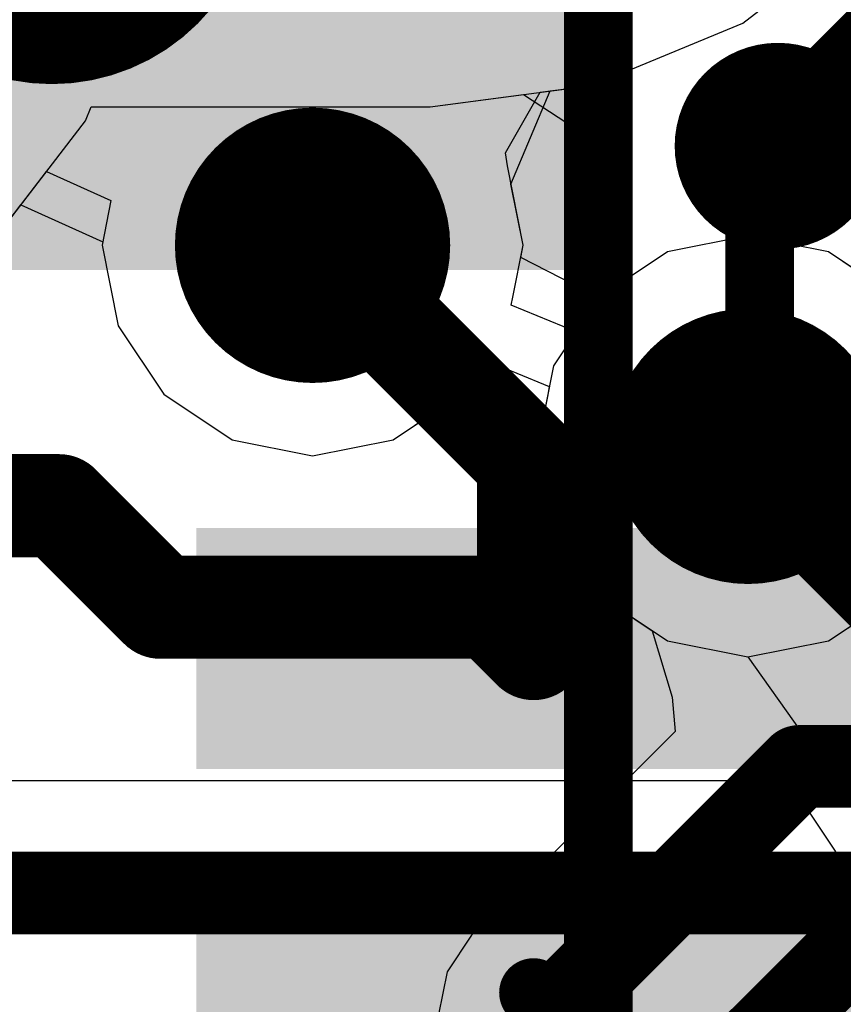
# Model space of a CAD drawing. Header units: millimetres. Extents: x -2 to 68, y -2 to 27.4.
# Tile 123 of 256: x 6.8 to 8, y 14.9 to 16.4. Entities that reach past the tile are written whole.
import ezdxf

# ---------------------------------------------------------------- set-up
doc = ezdxf.new("R2010")
doc.units = ezdxf.units.MM
for name, color, linetype in [('BottomLayer', 5, 'Continuous'), ('DrillGuide', 244, 'Continuous'), ('Mechanical13', 56, 'Continuous'), ('MidLayer1', 16, 'Continuous'), ('MidLayer2', 76, 'Continuous'), ('MidLayer3', 90, 'Continuous'), ('MidLayer4', 156, 'Continuous'), ('MidLayer5', 130, 'Continuous'), ('MidLayer6', 216, 'Continuous'), ('MidLayer7', 6, 'Continuous'), ('MidLayer8', 54, 'Continuous'), ('MultiLayer', 9, 'Continuous'), ('PadHoleLayer', 156, 'Continuous'), ('TopLayer', 1, 'Continuous'), ('TopPaste', 8, 'Continuous'), ('TopSolder', 216, 'Continuous'), ('ViaHoleLayer', 16, 'Continuous')]:
    doc.layers.add(name, color=color, linetype=linetype)

# ---------------------------------------------------------------- blocks, each defined once
blk = doc.blocks.new('CX90B1_24P_142')
at = {"layer": 'Mechanical13', "const_width": 0.1}
blk.add_lwpolyline([(4.445, 2.794), (-4.445, 2.794)], dxfattribs=at)
at = {"layer": 'Mechanical13'}
blk.add_solid([(-4.445, 1.524), (-3.175, 1.524), (-4.445, 2.794), (-3.175, 2.794)], dxfattribs=at)
at = {"layer": 'PadHoleLayer', "const_width": 0.15}
blk.add_lwpolyline([(-4.895, 2.225), (-3.745, 2.225, -1), (-3.745, 1.775), (-4.895, 1.775, -1)], format="xyb", close=True, dxfattribs=at)
at = {"layer": 'TopLayer'}
for points in [[(-2.49, 2.25), (-2.49, 3.15), (-2.76, 2.25), (-2.76, 3.15)], [(-1.99, 2.25), (-1.99, 3.15), (-2.26, 2.25), (-2.26, 3.15)]]:
    blk.add_solid(points, dxfattribs=at)
at = {"layer": 'TopPaste'}
for points in [[(-2.49, 2.25), (-2.49, 3.15), (-2.76, 2.25), (-2.76, 3.15)], [(-1.99, 2.25), (-1.99, 3.15), (-2.26, 2.25), (-2.26, 3.15)]]:
    blk.add_solid(points, dxfattribs=at)
at = {"layer": 'TopSolder'}
for points in [[(-2.45, 2.21), (-2.45, 3.19), (-2.8, 2.21), (-2.8, 3.19)], [(-1.95, 2.21), (-1.95, 3.19), (-2.3, 2.21), (-2.3, 3.19)]]:
    blk.add_solid(points, dxfattribs=at)

msp = doc.modelspace()

# ---------------------------------------------------------------- linework, layer by layer
at = {"layer": 'BottomLayer'}
for p, q in [((7.8539, 16.3588), (8.0419, 16.5031)), ((7.635, 16.2682), (7.8539, 16.3588)), ((7.4, 16.2372), (7.635, 16.2682)), ((6.8988, 16.2165), (6.9074, 16.2372)), ((6.9074, 16.2372), (7.4, 16.2372)), ((6.7706, 16.0494), (6.8988, 16.2165))]:
    msp.add_line(p, q, dxfattribs=at)
at = {"layer": 'BottomLayer', "const_width": 0.2}
msp.add_lwpolyline([(7.1289, 16.0358, 1), (7.3289, 16.0358, 1)], format="xyb", close=True, dxfattribs=at)
at = {"layer": 'DrillGuide'}
for points, const_width in [([(7.88, 16.18, 1), (7.93, 16.18, 1)], 0.05), ([(7.1789, 16.0358, 1), (7.2789, 16.0358, 1)], 0.1), ([(7.8114, 15.7437, 1), (7.9114, 15.7437, 1)], 0.1)]:
    msp.add_lwpolyline(points, format="xyb", close=True, dxfattribs=dict(at, const_width=const_width))
at = {"layer": 'MidLayer1'}
for p, q in [((7.4, 16.2372), (7.5356, 16.2551)), ((7.5356, 16.2551), (7.6501, 16.18)), ((6.8988, 16.2165), (6.9074, 16.2372)), ((6.9074, 16.2372), (7.4, 16.2372)), ((6.7706, 16.0494), (6.8988, 16.2165)), ((7.6501, 16.18), (7.6695, 16.0825)), ((7.6695, 16.0825), (7.6451, 15.9599)), ((7.6451, 15.9599), (7.5788, 15.8607)), ((7.5788, 15.8607), (7.5555, 15.7437)), ((7.5555, 15.7437), (7.5788, 15.6266)), ((7.5788, 15.6266), (7.6451, 15.5274)), ((7.6451, 15.5274), (7.7444, 15.4611)), ((7.9785, 15.4611), (8.0777, 15.5274)), ((7.7444, 15.4611), (7.8614, 15.4378)), ((7.8614, 15.4378), (7.9785, 15.4611))]:
    msp.add_line(p, q, dxfattribs=at)
for points, const_width in [([(7.83, 16.18, 1), (7.98, 16.18, 1)], 0.15), ([(7.1289, 16.0358, 1), (7.3289, 16.0358, 1)], 0.2), ([(7.88, 16.18, 1), (7.93, 16.18, 1)], 0.05), ([(7.8536, 16.1536, 1), (7.9036, 16.1536, 1)], 0.05), ([(7.8536, 16.1536, 1), (7.9036, 16.1536, 1)], 0.05), ([(7.7614, 15.7437, 1), (7.9614, 15.7437, 1)], 0.2), ([(7.8536, 15.7609, 1), (7.9036, 15.7609, 1)], 0.05), ([(7.8536, 15.7609, 1), (7.9036, 15.7609, 1)], 0.05), ([(7.8364, 15.7437, 1), (7.8864, 15.7437, 1)], 0.05)]:
    msp.add_lwpolyline(points, format="xyb", close=True, dxfattribs=dict(at, const_width=const_width))
at = {"layer": 'MidLayer1', "const_width": 0.1}
for points in [[(7.8786, 16.1536), (7.905, 16.18)], [(7.8786, 15.7609), (7.8786, 16.1536)], [(7.8614, 15.7437), (7.8786, 15.7609)]]:
    msp.add_lwpolyline(points, dxfattribs=at)
at = {"layer": 'MidLayer2'}
for p, q in [((7.8539, 16.3588), (8.0419, 16.5031)), ((7.635, 16.2682), (7.8539, 16.3588)), ((7.4, 16.2372), (7.635, 16.2682)), ((6.8988, 16.2165), (6.9074, 16.2372)), ((6.9074, 16.2372), (7.4, 16.2372)), ((6.7706, 16.0494), (6.8988, 16.2165)), ((7.8614, 16.0495), (7.7444, 16.0262)), ((7.9785, 16.0262), (7.8614, 16.0495)), ((7.7444, 16.0262), (7.6451, 15.9599)), ((8.0187, 15.9994), (7.9785, 16.0262)), ((7.6451, 15.9599), (7.5788, 15.8607)), ((7.5788, 15.8607), (7.5555, 15.7437)), ((7.5555, 15.7437), (7.5788, 15.6266)), ((7.5788, 15.6266), (7.6451, 15.5274)), ((7.6451, 15.5274), (7.7444, 15.4611)), ((7.9785, 15.4611), (8.0187, 15.488)), ((7.7444, 15.4611), (7.8614, 15.4378)), ((7.8614, 15.4378), (7.9785, 15.4611)), ((8.482, 15.2579), (6.4203, 15.2579))]:
    msp.add_line(p, q, dxfattribs=at)
at = {"layer": 'MidLayer2', "const_width": 0.2}
for points in [[(7.1289, 16.0358, 1), (7.3289, 16.0358, 1)], [(7.7614, 15.7437, 1), (7.9614, 15.7437, 1)]]:
    msp.add_lwpolyline(points, format="xyb", close=True, dxfattribs=at)
at = {"layer": 'MidLayer2', "const_width": 0.12}
msp.add_lwpolyline([(6.3105, 15.0947), (8.482, 15.0947)], dxfattribs=at)
at = {"layer": 'MidLayer3'}
for p, q in [((7.8539, 16.3588), (8.0419, 16.5031)), ((7.635, 16.2682), (7.8539, 16.3588)), ((7.4, 16.2372), (7.635, 16.2682)), ((6.8988, 16.2165), (6.9074, 16.2372)), ((6.9074, 16.2372), (7.4, 16.2372)), ((6.7706, 16.0494), (6.8988, 16.2165)), ((7.8614, 16.0495), (7.7444, 16.0262)), ((7.9785, 16.0262), (7.8614, 16.0495)), ((7.7444, 16.0262), (7.6451, 15.9599)), ((8.0187, 15.9994), (7.9785, 16.0262)), ((7.6451, 15.9599), (7.5788, 15.8607)), ((7.5788, 15.8607), (7.5555, 15.7437)), ((7.5555, 15.7437), (7.5788, 15.6266)), ((7.5788, 15.6266), (7.6451, 15.5274)), ((7.6451, 15.5274), (7.7224, 15.4757)), ((7.7224, 15.4757), (7.7514, 15.3793)), ((7.7514, 15.3793), (7.7557, 15.3293)), ((7.7557, 15.3293), (7.4597, 15.0333)), ((7.4597, 15.0333), (7.4243, 14.9804)), ((7.4243, 14.9804), (7.4119, 14.918))]:
    msp.add_line(p, q, dxfattribs=at)
for points, const_width in [([(7.1289, 16.0358, 1), (7.3289, 16.0358, 1)], 0.2), ([(7.7614, 15.7437, 1), (7.9614, 15.7437, 1)], 0.2), ([(7.9058, 15.2787, 1), (7.9658, 15.2787, 1)], 0.06), ([(7.9058, 15.2787, 1), (7.9658, 15.2787, 1)], 0.06), ([(8.0052, 15.0387, 1), (8.0652, 15.0387, 1)], 0.06), ([(8.0052, 15.0387, 1), (8.0652, 15.0387, 1)], 0.06), ([(7.545, 14.918, 1), (7.605, 14.918, 1)], 0.06), ([(7.545, 14.918, 1), (7.605, 14.918, 1)], 0.06)]:
    msp.add_lwpolyline(points, format="xyb", close=True, dxfattribs=dict(at, const_width=const_width))
at = {"layer": 'MidLayer3', "const_width": 0.12}
for points in [[(7.575, 14.918), (7.9358, 15.2787)], [(7.9358, 15.2787), (8.5116, 15.2787)], [(7.815, 14.8186), (8.0352, 15.0387)], [(8.0352, 15.0387), (8.611, 15.0387)], [(7.575, 11.9684), (7.575, 14.918)]]:
    msp.add_lwpolyline(points, dxfattribs=at)
at = {"layer": 'MidLayer4'}
for p, q in [((7.8539, 16.3588), (8.0419, 16.5031)), ((7.635, 16.2682), (7.8539, 16.3588)), ((7.4, 16.2372), (7.635, 16.2682)), ((6.8988, 16.2165), (6.9074, 16.2372)), ((6.9074, 16.2372), (7.4, 16.2372)), ((6.7706, 16.0494), (6.8988, 16.2165)), ((7.8614, 16.0495), (7.7444, 16.0262)), ((7.9785, 16.0262), (7.8614, 16.0495)), ((7.7444, 16.0262), (7.6451, 15.9599)), ((8.0187, 15.9994), (7.9785, 16.0262)), ((7.6451, 15.9599), (7.5788, 15.8607)), ((7.5788, 15.8607), (7.5555, 15.7437)), ((7.5555, 15.7437), (7.5788, 15.6266)), ((7.5788, 15.6266), (7.6451, 15.5274)), ((7.6451, 15.5274), (7.7444, 15.4611)), ((7.7444, 15.4611), (7.8614, 15.4378)), ((7.8614, 15.4378), (7.9385, 15.3296)), ((7.9385, 15.3296), (7.9385, 15.2757)), ((7.9385, 15.2757), (7.9385, 15.2757)), ((7.9385, 15.2757), (7.9514, 15.2107)), ((7.9514, 15.2107), (7.9882, 15.1556)), ((7.9882, 15.1556), (8.2486, 14.8953))]:
    msp.add_line(p, q, dxfattribs=at)
for points, const_width in [([(7.1289, 16.0358, 1), (7.3289, 16.0358, 1)], 0.2), ([(7.7614, 15.7437, 1), (7.9614, 15.7437, 1)], 0.2), ([(7.8281, 15.7437, 1), (7.8947, 15.7437, 1)], 0.0665), ([(7.8281, 15.7253, 1), (7.8947, 15.7253, 1)], 0.0665), ([(7.8281, 15.7253, 1), (7.8947, 15.7253, 1)], 0.0665)]:
    msp.add_lwpolyline(points, format="xyb", close=True, dxfattribs=dict(at, const_width=const_width))
at = {"layer": 'MidLayer4', "const_width": 0.1331}
for points in [[(7.8614, 15.7253), (7.8614, 15.7437)], [(7.8614, 15.7253), (8.1083, 15.4784)]]:
    msp.add_lwpolyline(points, dxfattribs=at)
at = {"layer": 'MidLayer5'}
for p, q in [((7.8539, 16.3588), (8.0419, 16.5031)), ((7.635, 16.2682), (7.8539, 16.3588)), ((7.4, 16.2372), (7.635, 16.2682)), ((6.8988, 16.2165), (6.9074, 16.2372)), ((6.9074, 16.2372), (7.4, 16.2372)), ((6.7706, 16.0494), (6.8988, 16.2165)), ((7.8614, 16.0495), (7.7444, 16.0262)), ((7.9785, 16.0262), (7.8614, 16.0495)), ((7.7444, 16.0262), (7.6451, 15.9599)), ((8.0187, 15.9994), (7.9785, 16.0262)), ((7.6451, 15.9599), (7.5788, 15.8607)), ((7.5788, 15.8607), (7.5555, 15.7437)), ((7.5555, 15.7437), (7.5788, 15.6266)), ((7.5788, 15.6266), (7.6451, 15.5274)), ((7.6451, 15.5274), (7.7444, 15.4611)), ((7.9785, 15.4611), (8.0187, 15.488)), ((7.7444, 15.4611), (7.8614, 15.4378)), ((7.8614, 15.4378), (7.9785, 15.4611))]:
    msp.add_line(p, q, dxfattribs=at)
at = {"layer": 'MidLayer5', "const_width": 0.2}
for points in [[(7.1289, 16.0358, 1), (7.3289, 16.0358, 1)], [(7.7614, 15.7437, 1), (7.9614, 15.7437, 1)]]:
    msp.add_lwpolyline(points, format="xyb", close=True, dxfattribs=at)
at = {"layer": 'MidLayer6'}
for p, q in [((7.8539, 16.3588), (8.0378, 16.5)), ((7.635, 16.2682), (7.8539, 16.3588)), ((7.5596, 16.2582), (7.635, 16.2682)), ((7.509, 16.1701), (7.5596, 16.2582)), ((7.5119, 16.1511), (7.509, 16.1701)), ((6.7706, 16.0494), (6.8424, 16.143)), ((6.8424, 16.143), (6.9359, 16.1007)), ((7.5348, 16.0358), (7.5119, 16.1511)), ((6.9359, 16.1007), (6.923, 16.0358)), ((7.8614, 16.0495), (7.7444, 16.0262)), ((7.9785, 16.0262), (7.8614, 16.0495)), ((6.923, 16.0358), (6.9463, 15.9188)), ((7.5198, 15.9607), (7.5348, 16.0358)), ((7.7444, 16.0262), (7.6451, 15.9599)), ((8.0412, 15.9844), (7.9785, 16.0262)), ((7.5175, 15.9489), (7.5198, 15.9607)), ((7.6451, 15.9599), (7.6167, 15.9174)), ((7.6117, 15.9099), (7.5175, 15.9489)), ((6.9463, 15.9188), (7.0126, 15.8196)), ((7.6167, 15.9174), (7.6117, 15.9099)), ((7.4736, 15.8621), (7.4786, 15.8696)), ((7.4786, 15.8696), (7.5728, 15.8306)), ((7.4452, 15.8196), (7.4736, 15.8621)), ((7.5728, 15.8306), (7.5705, 15.8188)), ((7.0126, 15.8196), (7.1119, 15.7533)), ((7.346, 15.7533), (7.4452, 15.8196)), ((7.5705, 15.8188), (7.5555, 15.7437)), ((7.1119, 15.7533), (7.2289, 15.73)), ((7.2289, 15.73), (7.346, 15.7533)), ((7.5555, 15.7437), (7.5788, 15.6266)), ((7.5788, 15.6266), (7.6451, 15.5274)), ((7.6451, 15.5274), (7.7444, 15.4611)), ((7.9785, 15.4611), (8.0412, 15.503)), ((7.7444, 15.4611), (7.8614, 15.4378)), ((7.8614, 15.4378), (7.9785, 15.4611))]:
    msp.add_line(p, q, dxfattribs=at)
at = {"layer": 'MidLayer6', "const_width": 0.2}
for points in [[(7.1289, 16.0358, 1), (7.3289, 16.0358, 1)], [(7.7614, 15.7437, 1), (7.9614, 15.7437, 1)]]:
    msp.add_lwpolyline(points, format="xyb", close=True, dxfattribs=at)
at = {"layer": 'MidLayer7'}
for p, q in [((7.8539, 16.3588), (8.0419, 16.5031)), ((7.635, 16.2682), (7.8539, 16.3588)), ((7.5739, 16.2601), (7.635, 16.2682)), ((7.5171, 16.1246), (7.5739, 16.2601)), ((7.5348, 16.0358), (7.5171, 16.1246)), ((6.7706, 16.0494), (6.8052, 16.0946)), ((6.8052, 16.0946), (6.924, 16.0408)), ((6.924, 16.0408), (6.923, 16.0358)), ((7.8614, 16.0495), (7.7444, 16.0262)), ((7.9785, 16.0262), (7.8614, 16.0495)), ((6.923, 16.0358), (6.9463, 15.9188)), ((7.5313, 16.0181), (7.5348, 16.0358)), ((7.7444, 16.0262), (7.6498, 15.9631)), ((8.0187, 15.9994), (7.9785, 16.0262)), ((7.629, 15.9682), (7.5313, 16.0181)), ((7.6498, 15.9631), (7.629, 15.9682)), ((6.9463, 15.9188), (7.0126, 15.8196)), ((7.0126, 15.8196), (7.1119, 15.7533)), ((7.346, 15.7533), (7.4405, 15.8164)), ((7.4405, 15.8164), (7.4613, 15.8113)), ((7.4613, 15.8113), (7.5591, 15.7614)), ((7.1119, 15.7533), (7.2289, 15.73)), ((7.2289, 15.73), (7.346, 15.7533)), ((7.5591, 15.7614), (7.5555, 15.7437)), ((7.5555, 15.7437), (7.5788, 15.6266)), ((7.5788, 15.6266), (7.6451, 15.5274)), ((7.6451, 15.5274), (7.7444, 15.4611)), ((7.9785, 15.4611), (8.0187, 15.488)), ((7.7444, 15.4611), (7.8614, 15.4378)), ((7.8614, 15.4378), (7.9785, 15.4611))]:
    msp.add_line(p, q, dxfattribs=at)
at = {"layer": 'MidLayer7', "const_width": 0.2}
for points in [[(7.1289, 16.0358, 1), (7.3289, 16.0358, 1)], [(7.7614, 15.7437, 1), (7.9614, 15.7437, 1)]]:
    msp.add_lwpolyline(points, format="xyb", close=True, dxfattribs=at)
at = {"layer": 'MidLayer8'}
for p, q in [((7.8539, 16.3588), (8.0419, 16.5031)), ((7.635, 16.2682), (7.8539, 16.3588)), ((7.4, 16.2372), (7.635, 16.2682)), ((6.8988, 16.2165), (6.9074, 16.2372)), ((6.9074, 16.2372), (7.4, 16.2372)), ((6.7706, 16.0494), (6.8988, 16.2165)), ((7.8614, 16.0495), (7.7444, 16.0262)), ((7.9785, 16.0262), (7.8614, 16.0495)), ((7.7444, 16.0262), (7.6451, 15.9599)), ((8.0187, 15.9994), (7.9785, 16.0262)), ((7.6451, 15.9599), (7.5788, 15.8607)), ((7.5788, 15.8607), (7.5555, 15.7437)), ((7.5555, 15.7437), (7.5788, 15.6266)), ((7.5788, 15.6266), (7.6451, 15.5274)), ((7.6451, 15.5274), (7.7444, 15.4611)), ((7.9785, 15.4611), (8.0187, 15.488)), ((7.7444, 15.4611), (7.8614, 15.4378)), ((7.8614, 15.4378), (7.9785, 15.4611))]:
    msp.add_line(p, q, dxfattribs=at)
at = {"layer": 'MidLayer8', "const_width": 0.2}
for points in [[(7.1289, 16.0358, 1), (7.3289, 16.0358, 1)], [(7.7614, 15.7437, 1), (7.9614, 15.7437, 1)]]:
    msp.add_lwpolyline(points, format="xyb", close=True, dxfattribs=at)
at = {"layer": 'MultiLayer'}
for points, const_width in [([(7.83, 16.18, 1), (7.98, 16.18, 1)], 0.15), ([(7.1289, 16.0358, 1), (7.3289, 16.0358, 1)], 0.2), ([(7.7614, 15.7437, 1), (7.9614, 15.7437, 1)], 0.2)]:
    msp.add_lwpolyline(points, format="xyb", close=True, dxfattribs=dict(at, const_width=const_width))
at = {"layer": 'TopLayer'}
for points, const_width in [([(7.905, 16.2043), (8.1808, 16.48)], 0.1), ([(7.905, 16.18), (7.905, 16.2043)], 0.1), ([(7.2289, 16.0358), (7.5427, 15.722)], 0.15), ([(7.5427, 15.4573), (7.5427, 15.722)], 0.15), ([(6.3924, 15.6574), (6.8606, 15.6574)], 0.15), ([(6.8606, 15.6574), (7.008, 15.51)], 0.15), ([(7.008, 15.51), (7.49, 15.51)], 0.15), ([(7.49, 15.51), (7.5427, 15.4573)], 0.15), ([(7.5427, 15.4573), (7.55, 15.45)], 0.15), ([(7.55, 14.95), (7.6289, 14.8711)], 0.1)]:
    msp.add_lwpolyline(points, dxfattribs=dict(at, const_width=const_width))
for points, const_width in [([(7.83, 16.18, 1), (7.98, 16.18, 1)], 0.15), ([(7.88, 16.2043, 1), (7.93, 16.2043, 1)], 0.05), ([(7.88, 16.2043, 1), (7.93, 16.2043, 1)], 0.05), ([(7.1289, 16.0358, 1), (7.3289, 16.0358, 1)], 0.2), ([(7.88, 16.18, 1), (7.93, 16.18, 1)], 0.05), ([(7.1914, 16.0358, 1), (7.2664, 16.0358, 1)], 0.075), ([(7.5052, 15.722, 1), (7.5802, 15.722, 1)], 0.075), ([(7.5052, 15.722, 1), (7.5802, 15.722, 1)], 0.075), ([(6.8231, 15.6574, 1), (6.8981, 15.6574, 1)], 0.075), ([(6.8231, 15.6574, 1), (6.8981, 15.6574, 1)], 0.075), ([(6.9705, 15.51, 1), (7.0455, 15.51, 1)], 0.075), ([(6.9705, 15.51, 1), (7.0455, 15.51, 1)], 0.075), ([(7.4525, 15.51, 1), (7.5275, 15.51, 1)], 0.075), ([(7.4525, 15.51, 1), (7.5275, 15.51, 1)], 0.075), ([(7.5052, 15.4573, 1), (7.5802, 15.4573, 1)], 0.075), ([(7.5052, 15.4573, 1), (7.5802, 15.4573, 1)], 0.075), ([(7.5052, 15.4573, 1), (7.5802, 15.4573, 1)], 0.075), ([(7.5125, 15.45, 1), (7.5875, 15.45, 1)], 0.075), ([(7.525, 14.95, 1), (7.575, 14.95, 1)], 0.05)]:
    msp.add_lwpolyline(points, format="xyb", close=True, dxfattribs=dict(at, const_width=const_width))
at = {"layer": 'ViaHoleLayer'}
for points, const_width in [([(7.88, 16.18, 1), (7.93, 16.18, 1)], 0.05), ([(7.1789, 16.0358, 1), (7.2789, 16.0358, 1)], 0.1), ([(7.8114, 15.7437, 1), (7.9114, 15.7437, 1)], 0.1)]:
    msp.add_lwpolyline(points, format="xyb", close=True, dxfattribs=dict(at, const_width=const_width))

# ---------------------------------------------------------------- block references
at = {"rotation": 270}
msp.add_blockref('CX90B1_24P_142', (4.85, 12.825), dxfattribs=at)

doc.saveas('drawing.dxf')
